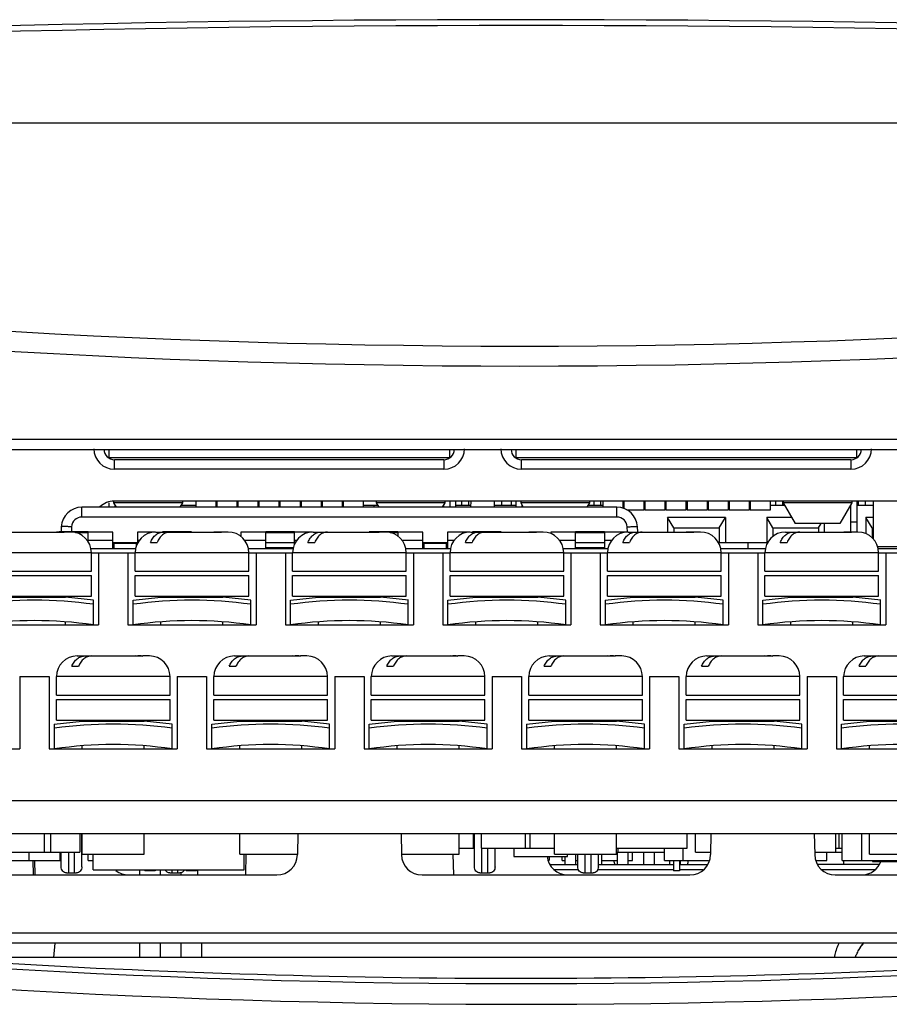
# Model space of a CAD drawing. Header units: millimetres. Extents: x 0 to 1300, y 0 to 1100.
# Tile 7 of 35: x 453 to 495, y 140 to 187. Entities that reach past the tile are written whole.
import ezdxf

# ---------------------------------------------------------------- set-up
doc = ezdxf.new("R2010")
doc.units = ezdxf.units.MM
doc.header["$LTSCALE"] = 71.703704
doc.layers.add('00_COMPONENTS', color=7, linetype='CONTINUOUS')

msp = doc.modelspace()

# ---------------------------------------------------------------- linework, layer by layer
at = {"layer": '00_COMPONENTS', "color": 7, "linetype": 'CONTINUOUS'}
for p, q in [((422.538, 182.416), (499.433, 182.416)), ((419.184, 167.115), (542.416, 167.115)), ((421.233, 166.615), (541.633, 166.615)), ((457.483, 166.615), (457.483, 166.216)), ((473.993, 166.216), (473.993, 166.615)), ((477.183, 166.615), (477.183, 166.216)), ((493.693, 166.216), (493.693, 166.615)), ((457.462, 166.216), (473.993, 166.216)), ((473.708, 166.116), (457.759, 166.116)), ((477.162, 166.216), (493.693, 166.216)), ((493.408, 166.116), (477.459, 166.116)), ((457.483, 164.025), (457.483, 163.816)), ((457.723, 164.107), (457.723, 164.036)), ((457.723, 164.036), (457.85, 163.816)), ((461.053, 164.036), (457.723, 164.036)), ((513.116, 164.116), (457.751, 164.116)), ((461.053, 164.036), (460.926, 163.816)), ((461.053, 164.116), (461.053, 164.036)), ((461.693, 164.116), (461.693, 163.816)), ((462.663, 164.116), (462.663, 163.816)), ((462.713, 164.116), (462.713, 163.816)), ((463.683, 164.116), (463.683, 163.816)), ((463.733, 164.116), (463.733, 163.816)), ((464.703, 164.116), (464.703, 163.816)), ((464.753, 164.116), (464.753, 163.816)), ((465.723, 164.116), (465.723, 163.816)), ((465.773, 164.116), (465.773, 163.816)), ((466.743, 164.116), (466.743, 163.816)), ((466.793, 164.116), (466.793, 163.816)), ((467.763, 164.116), (467.763, 163.816)), ((467.783, 163.816), (467.783, 164.116)), ((467.813, 164.116), (467.813, 163.816)), ((468.783, 164.116), (468.783, 163.816)), ((468.833, 164.116), (468.833, 163.816)), ((469.803, 164.116), (469.803, 163.816)), ((470.423, 164.116), (470.423, 164.036)), ((470.423, 164.036), (470.55, 163.816)), ((473.753, 164.036), (470.423, 164.036)), ((473.753, 164.036), (473.626, 163.816)), ((473.753, 164.116), (473.753, 164.036)), ((473.993, 164.116), (473.993, 163.816)), ((474.283, 163.816), (474.283, 164.116)), ((474.558, 164.116), (474.558, 163.916)), ((474.908, 163.916), (474.908, 164.116)), ((475.013, 163.816), (475.018, 164.116)), ((476.154, 163.816), (476.148, 164.116)), ((476.508, 163.916), (476.508, 164.116)), ((476.958, 164.116), (476.958, 163.916)), ((477.183, 164.116), (477.183, 163.816)), ((477.423, 164.116), (477.423, 164.036)), ((477.423, 164.036), (477.55, 163.816)), ((480.753, 164.036), (477.423, 164.036)), ((480.753, 164.036), (480.626, 163.816)), ((480.753, 164.116), (480.753, 164.036)), ((480.958, 164.116), (480.958, 163.916)), ((481.308, 163.916), (481.308, 164.116)), ((481.393, 164.116), (481.393, 163.816)), ((482.363, 164.116), (482.363, 163.749)), ((482.413, 164.116), (482.413, 163.738)), ((483.383, 164.116), (483.383, 163.676)), ((483.433, 164.116), (483.433, 163.676)), ((484.403, 164.116), (484.403, 163.676)), ((484.453, 164.116), (484.453, 163.676)), ((485.423, 164.116), (485.423, 163.676)), ((485.473, 164.116), (485.473, 163.676)), ((486.443, 164.116), (486.443, 163.676)), ((486.493, 164.116), (486.493, 163.676)), ((487.463, 164.116), (487.463, 163.676)), ((487.513, 164.116), (487.513, 163.676)), ((488.483, 164.116), (488.483, 163.676)), ((488.508, 163.916), (488.508, 164.116)), ((488.533, 164.116), (488.533, 163.676)), ((489.503, 164.116), (489.503, 163.676)), ((489.758, 164.116), (489.758, 163.916)), ((490.108, 163.916), (490.108, 164.116)), ((490.123, 164.116), (490.123, 164.036)), ((493.453, 164.036), (490.123, 164.036)), ((490.123, 164.036), (490.701, 163.036)), ((493.453, 164.036), (492.876, 163.036)), ((493.453, 164.116), (493.453, 164.036)), ((493.693, 164.116), (493.693, 162.616)), ((493.758, 164.116), (493.758, 163.916)), ((494.108, 163.916), (494.108, 164.116)), ((494.483, 164.116), (494.483, 162.274)), ((482.08, 163.816), (456.187, 163.816)), ((457.783, 163.932), (457.783, 163.816)), ((460.984, 163.916), (461.693, 163.916)), ((462.663, 163.916), (462.713, 163.916)), ((463.683, 163.916), (463.733, 163.916)), ((464.703, 163.916), (464.753, 163.916)), ((468.783, 163.916), (468.833, 163.916)), ((469.803, 163.916), (470.493, 163.916)), ((470.333, 163.816), (470.333, 163.916)), ((473.693, 163.932), (473.693, 163.816)), ((474.283, 163.916), (475.015, 163.916)), ((476.152, 163.916), (477.183, 163.916)), ((477.483, 163.932), (477.483, 163.816)), ((477.483, 163.916), (477.493, 163.916)), ((480.684, 163.916), (481.393, 163.916)), ((482.363, 163.916), (482.413, 163.916)), ((483.383, 163.676), (482.567, 163.676)), ((483.383, 163.916), (483.433, 163.916)), ((484.403, 163.676), (483.433, 163.676)), ((484.403, 163.916), (484.453, 163.916)), ((485.423, 163.676), (484.453, 163.676)), ((485.423, 163.716), (485.473, 163.716)), ((486.443, 163.676), (485.473, 163.676)), ((486.443, 163.716), (486.493, 163.716)), ((487.463, 163.676), (486.493, 163.676)), ((487.463, 163.916), (487.513, 163.916)), ((488.483, 163.676), (487.513, 163.676)), ((488.483, 163.916), (488.533, 163.916)), ((489.503, 163.676), (488.533, 163.676)), ((489.503, 163.916), (490.193, 163.916)), ((493.384, 163.916), (493.393, 163.916)), ((493.393, 163.932), (493.393, 162.616)), ((493.693, 163.916), (494.483, 163.916)), ((484.533, 163.316), (484.533, 162.616)), ((487.333, 163.316), (484.533, 163.316)), ((484.833, 162.816), (484.533, 163.316)), ((487.033, 162.816), (487.333, 163.316)), ((487.333, 163.316), (487.333, 162.116)), ((489.333, 163.316), (489.333, 162.116)), ((490.539, 163.316), (489.333, 163.316)), ((489.633, 162.816), (489.333, 163.316)), ((492.876, 163.036), (490.701, 163.036)), ((491.833, 162.816), (491.965, 163.036)), ((492.133, 162.616), (492.133, 163.036)), ((493.693, 163.086), (493.393, 163.086)), ((494.133, 163.316), (494.133, 162.535)), ((494.483, 163.316), (494.133, 163.316)), ((494.433, 162.816), (494.133, 163.316)), ((452.143, 162.616), (455.283, 162.616)), ((455.004, 162.614), (454.957, 162.616)), ((455.083, 162.629), (455.083, 162.616)), ((456.483, 162.629), (455.083, 162.629)), ((455.189, 162.868), (455.176, 162.624)), ((455.283, 162.616), (455.329, 162.614)), ((455.643, 162.616), (455.329, 162.616)), ((456.483, 162.201), (456.483, 162.629)), ((457.683, 162.608), (456.483, 162.608)), ((457.683, 161.816), (457.683, 162.608)), ((458.883, 162.608), (458.883, 162.064)), ((459.724, 162.608), (458.883, 162.608)), ((459.763, 162.616), (462.903, 162.616)), ((460.083, 162.629), (460.083, 162.614)), ((461.483, 162.629), (460.083, 162.629)), ((461.483, 162.616), (461.483, 162.629)), ((462.624, 162.614), (462.577, 162.616)), ((462.903, 162.616), (462.949, 162.614)), ((463.263, 162.616), (462.949, 162.616)), ((463.883, 162.608), (463.883, 162.381)), ((465.083, 162.608), (463.883, 162.608)), ((465.083, 161.845), (465.083, 162.629)), ((466.483, 162.629), (465.083, 162.629)), ((466.483, 162.034), (466.483, 162.629)), ((467.344, 162.608), (466.483, 162.608)), ((467.383, 162.616), (470.523, 162.616)), ((470.083, 162.629), (470.083, 162.616)), ((471.483, 162.629), (470.083, 162.629)), ((470.244, 162.614), (470.197, 162.616)), ((470.523, 162.616), (470.569, 162.614)), ((470.883, 162.616), (470.569, 162.616)), ((471.483, 162.627), (471.483, 162.629)), ((471.483, 162.608), (471.483, 162.395)), ((472.683, 162.608), (471.483, 162.608)), ((472.683, 161.816), (472.683, 162.608)), ((473.883, 162.608), (473.883, 161.816)), ((474.964, 162.608), (473.883, 162.608)), ((475.003, 162.616), (478.143, 162.616)), ((475.083, 162.629), (475.083, 162.616)), ((476.483, 162.629), (475.083, 162.629)), ((476.483, 162.627), (476.483, 162.629)), ((477.864, 162.614), (477.817, 162.616)), ((478.143, 162.616), (478.189, 162.614)), ((478.503, 162.616), (478.189, 162.616)), ((478.883, 162.608), (478.883, 162.54)), ((480.083, 162.608), (478.883, 162.608)), ((480.083, 161.845), (480.083, 162.629)), ((481.483, 162.629), (480.083, 162.629)), ((481.483, 162.627), (481.483, 162.629)), ((481.483, 162.608), (481.483, 161.845)), ((482.584, 162.608), (481.483, 162.608)), ((482.623, 162.616), (485.763, 162.616)), ((483.091, 162.622), (483.078, 162.868)), ((484.833, 162.816), (484.833, 162.616)), ((484.833, 162.816), (487.033, 162.816)), ((485.484, 162.614), (485.437, 162.616)), ((485.763, 162.616), (485.809, 162.614)), ((486.123, 162.616), (485.809, 162.616)), ((487.033, 162.816), (487.033, 162.116)), ((489.633, 162.816), (489.633, 162.388)), ((489.633, 162.816), (491.833, 162.816)), ((490.243, 162.616), (493.383, 162.616)), ((491.833, 162.816), (491.833, 162.616)), ((493.104, 162.614), (493.057, 162.616)), ((493.383, 162.616), (493.429, 162.614)), ((493.743, 162.616), (493.429, 162.616)), ((494.433, 162.816), (494.433, 162.335)), ((494.433, 162.816), (494.483, 162.816)), ((457.683, 162.116), (458.883, 162.116)), ((457.733, 162.116), (457.733, 161.816)), ((458.833, 161.968), (458.833, 162.116)), ((459.508, 162.116), (459.833, 162.116)), ((467.128, 162.116), (467.453, 162.116)), ((472.683, 162.116), (473.883, 162.116)), ((472.733, 162.116), (472.733, 161.816)), ((473.833, 161.816), (473.833, 162.116)), ((474.748, 162.116), (475.073, 162.116)), ((482.368, 162.116), (482.693, 162.116)), ((486.969, 162.116), (489.416, 162.116)), ((488.416, 162.116), (488.419, 161.816)), ((489.988, 162.116), (490.313, 162.116)), ((456.604, 161.816), (458.803, 161.816)), ((456.643, 160.716), (456.643, 161.616)), ((456.643, 161.616), (458.763, 161.616)), ((456.993, 161.616), (456.993, 158.116)), ((458.413, 161.616), (458.413, 158.116)), ((458.763, 160.716), (458.763, 161.616)), ((464.224, 161.816), (466.423, 161.816)), ((464.263, 160.716), (464.263, 161.616)), ((464.263, 161.616), (466.383, 161.616)), ((464.613, 161.616), (464.613, 158.116)), ((466.033, 161.616), (466.033, 158.116)), ((466.383, 160.716), (466.383, 161.616)), ((471.844, 161.816), (474.043, 161.816)), ((471.883, 160.716), (471.883, 161.616)), ((471.883, 161.616), (474.003, 161.616)), ((472.233, 161.616), (472.233, 158.116)), ((473.653, 161.616), (473.653, 158.116)), ((474.003, 160.716), (474.003, 161.616)), ((479.464, 161.816), (481.663, 161.816)), ((479.503, 160.716), (479.503, 161.616)), ((479.503, 161.616), (481.623, 161.616)), ((479.853, 161.616), (479.853, 158.116)), ((481.273, 161.616), (481.273, 158.116)), ((481.623, 160.716), (481.623, 161.616)), ((487.084, 161.816), (489.283, 161.816)), ((487.123, 160.716), (487.123, 161.616)), ((487.123, 161.616), (489.243, 161.616)), ((487.473, 161.616), (487.473, 158.116)), ((488.893, 161.616), (488.893, 158.116)), ((489.243, 160.716), (489.243, 161.616)), ((494.684, 161.916), (496.923, 161.916)), ((494.704, 161.816), (496.903, 161.816)), ((494.743, 160.716), (494.743, 161.616)), ((494.743, 161.616), (496.863, 161.616)), ((495.093, 161.616), (495.093, 158.116)), ((451.143, 160.716), (456.643, 160.716)), ((458.763, 160.716), (464.263, 160.716)), ((466.383, 160.716), (471.883, 160.716)), ((474.003, 160.716), (479.503, 160.716)), ((481.623, 160.716), (487.123, 160.716)), ((489.243, 160.716), (494.743, 160.716)), ((451.143, 160.516), (456.643, 160.516)), ((456.643, 159.516), (456.643, 160.516)), ((458.763, 159.516), (458.763, 160.516)), ((458.763, 160.516), (464.263, 160.516)), ((464.263, 159.516), (464.263, 160.516)), ((466.383, 159.516), (466.383, 160.516)), ((466.383, 160.516), (471.883, 160.516)), ((471.883, 159.516), (471.883, 160.516)), ((474.003, 159.516), (474.003, 160.516)), ((474.003, 160.516), (479.503, 160.516)), ((479.503, 159.516), (479.503, 160.516)), ((481.623, 159.516), (481.623, 160.516)), ((481.623, 160.516), (487.123, 160.516)), ((487.123, 159.516), (487.123, 160.516)), ((489.243, 159.516), (489.243, 160.516)), ((489.243, 160.516), (494.743, 160.516)), ((494.743, 159.516), (494.743, 160.516)), ((451.143, 159.516), (456.643, 159.516)), ((452.393, 159.461), (455.393, 159.461)), ((455.393, 159.461), (455.393, 159.516)), ((456.747, 159.316), (455.393, 159.461)), ((456.743, 158.116), (456.743, 159.317)), ((458.659, 159.316), (460.013, 159.461)), ((458.663, 158.116), (458.663, 159.317)), ((458.763, 159.516), (464.263, 159.516)), ((460.013, 159.461), (460.013, 159.516)), ((460.013, 159.461), (463.013, 159.461)), ((463.013, 159.461), (463.013, 159.516)), ((464.367, 159.316), (463.013, 159.461)), ((464.363, 158.116), (464.363, 159.317)), ((466.279, 159.316), (467.633, 159.461)), ((466.283, 158.116), (466.283, 159.317)), ((466.383, 159.516), (471.883, 159.516)), ((467.633, 159.461), (467.633, 159.516)), ((467.633, 159.461), (470.633, 159.461)), ((470.633, 159.461), (470.633, 159.516)), ((471.987, 159.316), (470.633, 159.461)), ((471.983, 158.116), (471.983, 159.317)), ((473.899, 159.316), (475.253, 159.461)), ((473.903, 158.116), (473.903, 159.317)), ((474.003, 159.516), (479.503, 159.516)), ((475.253, 159.461), (475.253, 159.516)), ((475.253, 159.461), (478.253, 159.461)), ((478.253, 159.461), (478.253, 159.516)), ((479.607, 159.316), (478.253, 159.461)), ((479.603, 158.116), (479.603, 159.317)), ((481.519, 159.316), (482.873, 159.461)), ((481.523, 158.116), (481.523, 159.317)), ((481.623, 159.516), (487.123, 159.516)), ((482.873, 159.461), (482.873, 159.516)), ((482.873, 159.461), (485.873, 159.461)), ((485.873, 159.461), (485.873, 159.516)), ((487.227, 159.316), (485.873, 159.461)), ((487.223, 158.116), (487.223, 159.317)), ((489.139, 159.316), (490.493, 159.461)), ((489.143, 158.116), (489.143, 159.317)), ((489.243, 159.516), (494.743, 159.516)), ((490.493, 159.461), (490.493, 159.516)), ((490.493, 159.461), (493.493, 159.461)), ((493.493, 159.461), (493.493, 159.516)), ((494.847, 159.316), (493.493, 159.461)), ((494.843, 158.116), (494.843, 159.317)), ((455.393, 158.116), (455.393, 158.267)), ((460.013, 158.116), (460.013, 158.267)), ((463.013, 158.116), (463.013, 158.267)), ((467.633, 158.116), (467.633, 158.267)), ((470.633, 158.116), (470.633, 158.267)), ((475.253, 158.116), (475.253, 158.267)), ((478.253, 158.116), (478.253, 158.267)), ((482.873, 158.116), (482.873, 158.267)), ((485.873, 158.116), (485.873, 158.267)), ((490.493, 158.116), (490.493, 158.267)), ((493.493, 158.116), (493.493, 158.267)), ((450.793, 158.116), (456.993, 158.116)), ((458.413, 158.116), (464.613, 158.116)), ((466.033, 158.116), (472.233, 158.116)), ((473.653, 158.116), (479.853, 158.116)), ((481.273, 158.116), (487.473, 158.116)), ((488.893, 158.116), (495.093, 158.116)), ((455.953, 156.616), (459.093, 156.616)), ((458.814, 156.614), (458.767, 156.616)), ((459.093, 156.616), (459.139, 156.614)), ((459.453, 156.616), (459.139, 156.616)), ((463.573, 156.616), (466.713, 156.616)), ((466.434, 156.614), (466.387, 156.616)), ((466.713, 156.616), (466.759, 156.614)), ((467.073, 156.616), (466.759, 156.616)), ((471.193, 156.616), (474.333, 156.616)), ((474.054, 156.614), (474.007, 156.616)), ((474.333, 156.616), (474.379, 156.614)), ((474.693, 156.616), (474.379, 156.616)), ((478.813, 156.616), (481.953, 156.616)), ((481.674, 156.614), (481.627, 156.616)), ((481.953, 156.616), (481.999, 156.614)), ((482.313, 156.616), (481.999, 156.616)), ((486.433, 156.616), (489.573, 156.616)), ((489.294, 156.614), (489.247, 156.616)), ((489.573, 156.616), (489.619, 156.614)), ((489.933, 156.616), (489.619, 156.616)), ((494.053, 156.616), (497.193, 156.616)), ((455.698, 156.116), (456.023, 156.116)), ((463.318, 156.116), (463.643, 156.116)), ((470.938, 156.116), (471.263, 156.116)), ((478.558, 156.116), (478.883, 156.116)), ((486.178, 156.116), (486.503, 156.116)), ((493.798, 156.116), (494.123, 156.116)), ((453.183, 155.616), (453.183, 152.116)), ((453.183, 155.616), (454.603, 155.616)), ((454.603, 155.616), (454.603, 152.116)), ((454.953, 154.716), (454.953, 155.616)), ((460.453, 154.716), (460.453, 155.616)), ((460.803, 155.616), (460.803, 152.116)), ((460.803, 155.616), (462.223, 155.616)), ((462.223, 155.616), (462.223, 152.116)), ((462.573, 154.716), (462.573, 155.616)), ((468.073, 154.716), (468.073, 155.616)), ((468.423, 155.616), (468.423, 152.116)), ((468.423, 155.616), (469.843, 155.616)), ((469.843, 155.616), (469.843, 152.116)), ((470.193, 154.716), (470.193, 155.616)), ((475.693, 154.716), (475.693, 155.616)), ((476.043, 155.616), (476.043, 152.116)), ((476.043, 155.616), (477.463, 155.616)), ((477.463, 155.616), (477.463, 152.116)), ((477.813, 154.716), (477.813, 155.616)), ((483.313, 154.716), (483.313, 155.616)), ((483.663, 155.616), (483.663, 152.116)), ((483.663, 155.616), (485.083, 155.616)), ((485.083, 155.616), (485.083, 152.116)), ((485.433, 154.716), (485.433, 155.616)), ((490.933, 154.716), (490.933, 155.616)), ((491.283, 155.616), (491.283, 152.116)), ((491.283, 155.616), (492.703, 155.616)), ((492.703, 155.616), (492.703, 152.116)), ((493.053, 154.716), (493.053, 155.616)), ((454.953, 154.716), (460.453, 154.716)), ((454.953, 153.516), (454.953, 154.516)), ((454.953, 154.516), (460.453, 154.516)), ((460.453, 153.516), (460.453, 154.516)), ((462.573, 154.716), (468.073, 154.716)), ((462.573, 153.516), (462.573, 154.516)), ((462.573, 154.516), (468.073, 154.516)), ((468.073, 153.516), (468.073, 154.516)), ((470.193, 154.716), (475.693, 154.716)), ((470.193, 153.516), (470.193, 154.516)), ((470.193, 154.516), (475.693, 154.516)), ((475.693, 153.516), (475.693, 154.516)), ((477.813, 154.716), (483.313, 154.716)), ((477.813, 153.516), (477.813, 154.516)), ((477.813, 154.516), (483.313, 154.516)), ((483.313, 153.516), (483.313, 154.516)), ((485.433, 154.716), (490.933, 154.716)), ((485.433, 153.516), (485.433, 154.516)), ((485.433, 154.516), (490.933, 154.516)), ((490.933, 153.516), (490.933, 154.516)), ((493.053, 154.716), (498.553, 154.716)), ((493.053, 153.516), (493.053, 154.516)), ((493.053, 154.516), (498.553, 154.516)), ((454.953, 153.516), (460.453, 153.516)), ((456.203, 153.461), (456.203, 153.516)), ((459.203, 153.461), (459.203, 153.516)), ((462.573, 153.516), (468.073, 153.516)), ((463.823, 153.461), (463.823, 153.516)), ((466.823, 153.461), (466.823, 153.516)), ((470.193, 153.516), (475.693, 153.516)), ((471.443, 153.461), (471.443, 153.516)), ((474.443, 153.461), (474.443, 153.516)), ((477.813, 153.516), (483.313, 153.516)), ((479.063, 153.461), (479.063, 153.516)), ((482.063, 153.461), (482.063, 153.516)), ((485.433, 153.516), (490.933, 153.516)), ((486.683, 153.461), (486.683, 153.516)), ((489.683, 153.461), (489.683, 153.516)), ((493.053, 153.516), (498.553, 153.516)), ((494.303, 153.461), (494.303, 153.516)), ((454.849, 153.316), (456.203, 153.461)), ((454.853, 152.116), (454.853, 153.317)), ((456.203, 153.461), (459.203, 153.461)), ((460.557, 153.316), (459.203, 153.461)), ((460.553, 152.116), (460.553, 153.317)), ((462.469, 153.316), (463.823, 153.461)), ((462.473, 152.116), (462.473, 153.317)), ((463.823, 153.461), (466.823, 153.461)), ((468.177, 153.316), (466.823, 153.461)), ((468.173, 152.116), (468.173, 153.317)), ((470.089, 153.316), (471.443, 153.461)), ((470.093, 152.116), (470.093, 153.317)), ((471.443, 153.461), (474.443, 153.461)), ((475.797, 153.316), (474.443, 153.461)), ((475.793, 152.116), (475.793, 153.317)), ((477.709, 153.316), (479.063, 153.461)), ((477.713, 152.116), (477.713, 153.317)), ((479.063, 153.461), (482.063, 153.461)), ((483.417, 153.316), (482.063, 153.461)), ((483.413, 152.116), (483.413, 153.317)), ((485.329, 153.316), (486.683, 153.461)), ((485.333, 152.116), (485.333, 153.317)), ((486.683, 153.461), (489.683, 153.461)), ((491.037, 153.316), (489.683, 153.461)), ((491.033, 152.116), (491.033, 153.317)), ((492.949, 153.316), (494.303, 153.461)), ((492.953, 152.116), (492.953, 153.317)), ((494.303, 153.461), (497.303, 153.461)), ((446.983, 152.116), (453.183, 152.116)), ((454.603, 152.116), (460.803, 152.116)), ((456.203, 152.116), (456.203, 152.267)), ((459.203, 152.116), (459.203, 152.267)), ((462.223, 152.116), (468.423, 152.116)), ((463.823, 152.116), (463.823, 152.267)), ((466.823, 152.116), (466.823, 152.267)), ((469.843, 152.116), (476.043, 152.116)), ((471.443, 152.116), (471.443, 152.267)), ((474.443, 152.116), (474.443, 152.267)), ((477.463, 152.116), (483.663, 152.116)), ((479.063, 152.116), (479.063, 152.267)), ((482.063, 152.116), (482.063, 152.267)), ((485.083, 152.116), (491.283, 152.116)), ((486.683, 152.116), (486.683, 152.267)), ((489.683, 152.116), (489.683, 152.267)), ((492.703, 152.116), (498.903, 152.116)), ((494.303, 152.116), (494.303, 152.267)), ((435.375, 149.616), (502.772, 149.616)), ((421.883, 148.016), (516.383, 148.016)), ((454.383, 147.116), (454.383, 148.016)), ((454.683, 147.116), (454.683, 148.016)), ((456.083, 148.016), (456.083, 147.116)), ((456.183, 146.416), (456.183, 148.016)), ((456.203, 147.016), (456.203, 148.016)), ((459.203, 147.016), (459.203, 148.016)), ((463.823, 147.016), (463.823, 148.016)), ((466.633, 148.016), (466.616, 146.999)), ((471.633, 148.016), (471.651, 146.999)), ((474.443, 147.016), (474.443, 148.016)), ((475.133, 147.316), (475.133, 148.016)), ((475.183, 146.416), (475.183, 148.016)), ((475.508, 148.016), (475.508, 147.316)), ((477.658, 147.316), (477.658, 148.016)), ((477.883, 147.316), (477.883, 148.016)), ((479.063, 147.016), (479.063, 148.016)), ((482.063, 147.016), (482.063, 148.016)), ((485.483, 147.316), (485.483, 148.016)), ((485.883, 147.116), (485.883, 148.016)), ((486.633, 148.016), (486.616, 146.999)), ((491.633, 148.016), (491.651, 146.999)), ((492.683, 147.116), (492.683, 148.016)), ((492.833, 147.316), (492.833, 148.016)), ((492.983, 146.716), (492.983, 148.016)), ((493.933, 146.716), (493.933, 148.016)), ((494.303, 147.016), (494.303, 148.016)), ((456.183, 147.566), (456.203, 147.566)), ((474.443, 147.316), (475.183, 147.316)), ((475.508, 147.316), (479.063, 147.316)), ((476.183, 146.416), (476.183, 147.316)), ((477.083, 147.316), (477.083, 146.916)), ((482.063, 147.316), (485.483, 147.316)), ((482.133, 147.116), (482.133, 147.316)), ((484.383, 146.716), (484.383, 147.316)), ((485.283, 146.716), (485.283, 147.316)), ((492.683, 147.316), (492.983, 147.316)), ((452.433, 147.116), (456.083, 147.116)), ((453.633, 146.716), (453.633, 147.116)), ((455.133, 146.716), (455.133, 147.116)), ((455.183, 146.416), (455.183, 147.116)), ((456.203, 147.016), (459.203, 147.016)), ((456.483, 146.716), (456.483, 147.016)), ((456.733, 146.266), (456.733, 147.016)), ((463.823, 147.016), (466.616, 147.016)), ((464.033, 146.266), (464.033, 147.016)), ((464.121, 147.016), (464.104, 146.016)), ((471.651, 147.016), (474.443, 147.016)), ((474.146, 147.016), (474.163, 146.016)), ((477.083, 146.916), (479.683, 146.916)), ((478.798, 146.916), (478.798, 146.713)), ((479.063, 147.016), (482.063, 147.016)), ((479.433, 146.716), (479.433, 146.916)), ((479.568, 146.516), (479.568, 146.916)), ((479.683, 146.916), (479.683, 147.016)), ((480.068, 147.016), (480.068, 146.516)), ((480.183, 146.416), (480.183, 147.016)), ((481.183, 146.416), (481.183, 147.016)), ((481.338, 147.016), (481.338, 146.516)), ((482.063, 147.116), (484.383, 147.116)), ((482.108, 146.516), (482.108, 147.116)), ((482.608, 147.116), (482.608, 146.516)), ((482.833, 146.716), (482.833, 147.116)), ((483.378, 146.516), (483.378, 147.116)), ((483.878, 147.116), (483.878, 146.516)), ((485.883, 147.116), (486.616, 147.116)), ((491.651, 147.116), (492.983, 147.116)), ((492.233, 146.716), (492.233, 147.116)), ((494.303, 147.016), (497.303, 147.016)), ((452.683, 146.716), (455.183, 146.716)), ((453.836, 146.016), (453.827, 146.716)), ((453.918, 146.016), (453.906, 146.716)), ((456.483, 146.716), (456.733, 146.716)), ((478.865, 146.516), (480.183, 146.516)), ((479.433, 146.716), (479.568, 146.716)), ((480.068, 146.716), (480.183, 146.716)), ((481.183, 146.516), (484.814, 146.516)), ((481.338, 146.716), (482.108, 146.716)), ((482.608, 146.716), (482.833, 146.716)), ((484.383, 146.716), (486.519, 146.716)), ((484.648, 146.516), (484.648, 146.716)), ((484.814, 146.716), (484.814, 146.216)), ((485.102, 146.716), (485.102, 146.216)), ((485.102, 146.516), (486.451, 146.516)), ((485.148, 146.716), (485.148, 146.516)), ((491.747, 146.716), (492.233, 146.716)), ((494.751, 146.516), (491.816, 146.516)), ((492.983, 146.716), (496.383, 146.716)), ((493.058, 146.516), (493.058, 146.716)), ((494.458, 146.716), (494.458, 146.666)), ((494.458, 146.666), (496.758, 146.666)), ((452.651, 146.016), (465.616, 146.016)), ((455.441, 146.116), (455.926, 146.116)), ((456.733, 146.266), (464.033, 146.266)), ((458.983, 146.016), (458.983, 146.266)), ((459.233, 146.266), (459.233, 146.216)), ((459.733, 146.216), (459.233, 146.216)), ((459.733, 146.266), (459.733, 146.216)), ((459.983, 146.016), (459.983, 146.266)), ((460.441, 146.116), (460.926, 146.116)), ((460.983, 146.016), (460.983, 146.138)), ((461.233, 146.266), (461.233, 146.216)), ((461.733, 146.216), (461.233, 146.216)), ((461.733, 146.266), (461.733, 146.216)), ((461.783, 146.266), (461.783, 146.016)), ((472.651, 146.016), (485.616, 146.016)), ((475.441, 146.116), (475.926, 146.116)), ((480.225, 146.266), (479.055, 146.266)), ((480.441, 146.116), (480.926, 146.116)), ((484.814, 146.266), (481.142, 146.266)), ((485.102, 146.216), (484.814, 146.216)), ((486.262, 146.266), (485.102, 146.266)), ((494.562, 146.266), (492.005, 146.266)), ((492.651, 146.016), (505.616, 146.016)), ((515.054, 142.716), (439.855, 142.716)), ((454.87, 142.716), (454.808, 142.016)), ((458.983, 142.016), (458.983, 142.716)), ((459.983, 142.016), (459.983, 142.716)), ((460.983, 142.016), (460.983, 142.716)), ((461.983, 142.016), (461.983, 142.716)), ((493.797, 142.398), (493.799, 142.402)), ((505.183, 142.016), (449.137, 142.016)), ((492.602, 142.021), (492.601, 142.016))]:
    msp.add_line(p, q, dxfattribs=at)
at = {"layer": '00_COMPONENTS', "color": 9, "linetype": 'CONTINUOUS'}
for p, q in [((457.759, 165.66), (457.759, 166.116)), ((473.708, 166.116), (473.708, 165.66)), ((477.459, 165.66), (477.459, 166.116)), ((493.408, 166.116), (493.408, 165.66)), ((473.708, 165.66), (457.759, 165.66)), ((493.408, 165.66), (477.459, 165.66)), ((456.187, 163.342), (456.187, 163.816)), ((482.08, 163.342), (482.08, 163.816)), ((482.08, 163.342), (456.187, 163.342)), ((455.688, 162.868), (455.675, 162.629)), ((456.483, 162.57), (455.873, 162.57)), ((466.483, 162.57), (465.083, 162.57)), ((471.483, 162.57), (471.113, 162.57)), ((481.483, 162.57), (480.083, 162.57)), ((482.593, 162.603), (482.579, 162.868)), ((457.683, 162.201), (456.483, 162.201)), ((458.833, 162.057), (457.733, 162.057)), ((458.975, 162.201), (458.883, 162.201)), ((465.083, 162.201), (464.052, 162.201)), ((465.083, 162.112), (466.483, 162.112)), ((466.595, 162.201), (466.483, 162.201)), ((472.683, 162.201), (471.672, 162.201)), ((473.833, 162.057), (472.733, 162.057)), ((474.215, 162.201), (473.883, 162.201)), ((480.083, 162.201), (479.292, 162.201)), ((480.083, 162.112), (481.483, 162.112)), ((481.835, 162.201), (481.483, 162.201)), ((456.643, 161.616), (451.143, 161.616)), ((464.263, 161.616), (458.763, 161.616)), ((466.429, 161.845), (465.083, 161.845)), ((471.883, 161.616), (466.383, 161.616)), ((479.503, 161.616), (474.003, 161.616)), ((481.483, 161.845), (480.083, 161.845)), ((487.123, 161.616), (481.623, 161.616)), ((494.743, 161.616), (489.243, 161.616)), ((460.453, 155.616), (454.953, 155.616)), ((468.073, 155.616), (462.573, 155.616)), ((475.693, 155.616), (470.193, 155.616)), ((483.313, 155.616), (477.813, 155.616)), ((490.933, 155.616), (485.433, 155.616)), ((498.553, 155.616), (493.053, 155.616)), ((475.55, 146.116), (475.55, 147.316)), ((475.817, 147.316), (475.817, 146.116)), ((455.55, 146.116), (455.55, 147.116)), ((455.817, 147.116), (455.817, 146.116)), ((480.55, 146.116), (480.55, 147.016)), ((480.817, 147.016), (480.817, 146.116)), ((460.55, 146.116), (460.55, 146.266)), ((460.817, 146.266), (460.817, 146.116)), ((514.555, 143.19), (434.802, 143.19))]:
    msp.add_line(p, q, dxfattribs=at)
at = {"layer": '00_COMPONENTS', "color": 7, "linetype": 'CONTINUOUS'}
for centre, radius, start, end in [((477.433, -869.834), 1057.25, 86.498293, 93.501707), ((477.433, 596.615), 425, 262.39773, 278.5987), ((457.759, 166.616), 0.5, 181, 270), ((473.708, 166.616), 0.5, 270, 359), ((477.459, 166.616), 0.5, 181, 270), ((493.408, 166.616), 0.5, 270, 359), ((457.751, 163.116), 1, 90, 134.0098), ((456.187, 162.816), 1, 90, 177), ((482.08, 162.816), 1, 3, 90), ((455.166, 148.605), 14.01, 89.3349, 90.6651), ((455.643, 161.616), 1, 0, 90), ((459.763, 161.616), 1, 90, 180), ((462.786, 148.605), 14.01, 89.3349, 90.6651), ((463.263, 161.616), 1, 0, 90), ((467.383, 161.616), 1, 90, 180), ((470.406, 148.605), 14.01, 89.3349, 90.6651), ((470.883, 161.616), 1, 0, 90), ((475.003, 161.616), 1, 90, 180), ((478.026, 148.605), 14.01, 89.3349, 90.6651), ((478.503, 161.616), 1, 0, 90), ((482.623, 161.616), 1, 90, 180), ((485.646, 148.605), 14.01, 89.3349, 90.6651), ((486.123, 161.616), 1, 0, 90), ((490.243, 161.616), 1, 90, 180), ((493.266, 148.605), 14.01, 89.3349, 90.6651), ((493.743, 161.616), 1, 0, 90), ((453.893, 139.01), 20.307, 81.9322, 98.0678), ((461.513, 139.01), 20.307, 81.9322, 98.0678), ((469.133, 139.01), 20.307, 81.9322, 98.0678), ((476.753, 139.01), 20.307, 81.9322, 98.0678), ((484.373, 139.01), 20.307, 81.9322, 98.0678), ((491.993, 139.01), 20.307, 81.9322, 98.0678), ((453.893, 139.01), 19.318, 81.516, 98.484), ((461.513, 139.01), 19.318, 81.516, 98.484), ((469.133, 139.01), 19.318, 81.516, 98.484), ((476.753, 139.01), 19.318, 81.516, 98.484), ((484.373, 139.01), 19.318, 81.516, 98.484), ((491.993, 139.01), 19.318, 81.516, 98.484), ((455.953, 155.616), 1, 90, 180), ((458.976, 142.605), 14.01, 89.3349, 90.6651), ((459.453, 155.616), 1, 0, 90), ((463.573, 155.616), 1, 90, 180), ((466.596, 142.605), 14.01, 89.3349, 90.6651), ((467.073, 155.616), 1, 0, 90), ((471.193, 155.616), 1, 90, 180), ((474.216, 142.605), 14.01, 89.3349, 90.6651), ((474.693, 155.616), 1, 0, 90), ((478.813, 155.616), 1, 90, 180), ((481.836, 142.605), 14.01, 89.3349, 90.6651), ((482.313, 155.616), 1, 0, 90), ((486.433, 155.616), 1, 90, 180), ((489.456, 142.605), 14.01, 89.3349, 90.6651), ((489.933, 155.616), 1, 0, 90), ((494.053, 155.616), 1, 90, 180), ((457.703, 133.01), 20.307, 81.9322, 98.0678), ((465.323, 133.01), 20.307, 81.9322, 98.0678), ((472.943, 133.01), 20.307, 81.9322, 98.0678), ((480.563, 133.01), 20.307, 81.9322, 98.0678), ((488.183, 133.01), 20.307, 81.9322, 98.0678), ((495.803, 133.01), 20.307, 81.9322, 98.0678), ((457.703, 133.01), 19.318, 81.516, 98.484), ((465.323, 133.01), 19.318, 81.516, 98.484), ((472.943, 133.01), 19.318, 81.516, 98.484), ((480.563, 133.01), 19.318, 81.516, 98.484), ((488.183, 133.01), 19.318, 81.516, 98.484), ((495.803, 133.01), 19.318, 81.516, 98.484), ((465.616, 147.016), 1, 270, 359), ((472.651, 147.016), 1, 181, 270), ((479.701, 147.016), 1, 185.3209, 270), ((485.616, 147.016), 1, 270, 359), ((492.651, 147.016), 1, 181, 270), ((479.133, 145.816), 2.935, 13.3744, 17.6364), ((488.333, 145.816), 2.935, 162.3636, 166.6256), ((493.916, 147.016), 1, 270, 341.9418), ((458.451, 147.016), 1, 231.7262, 270), ((477.432, 566.381), 425.366, 262.43709, 269.9207), ((477.44, 566.316), 425.302, 269.9196, 277.03564)]:
    msp.add_arc(centre, radius, start, end, dxfattribs=at)
at = {"layer": '00_COMPONENTS', "color": 9, "linetype": 'CONTINUOUS'}
for centre, radius, start, end in [((477.433, -869.818), 1056.95, 86.498292, 93.501708), ((477.433, 596.653), 426.003, 262.39769, 278.59866), ((457.759, 166.66), 1, 181.0074, 269.9926), ((473.707, 166.66), 1, 270.0075, 358.9925), ((477.459, 166.66), 1, 181.0074, 269.9926), ((493.407, 166.66), 1, 270.0075, 358.9925), ((456.187, 162.842), 0.5, 90.0001, 176.9999), ((482.08, 162.842), 0.5, 3.0012, 89.9988), ((477.433, 566.014), 425.26, 261.20258, 276.63475), ((477.433, 566.014), 426.26, 261.20258, 276.63475)]:
    msp.add_arc(centre, radius, start, end, dxfattribs=at)
for points in [[(455.688, 162.868), (455.624, 162.872), (455.532, 162.876), (455.415, 162.879), (455.339, 162.879), (455.279, 162.879), (455.231, 162.878), (455.207, 162.874), (455.189, 162.872), (455.189, 162.868)], [(482.579, 162.868), (482.642, 162.872), (482.735, 162.876), (482.852, 162.879), (482.927, 162.879), (482.987, 162.879), (483.036, 162.878), (483.059, 162.874), (483.078, 162.872), (483.078, 162.868)]]:
    msp.add_open_spline(points, degree=3, knots=[0, 0, 0, 0, 0.381273, 0.553555, 0.704474, 0.82842, 0.9209, 0.978308, 1, 1, 1, 1], dxfattribs=at)
at = {"layer": '00_COMPONENTS', "color": 7, "linetype": 'CONTINUOUS'}
for points, knots in [([(459.508, 162.116), (459.538, 162.189), (459.61, 162.324), (459.757, 162.487), (459.932, 162.591), (460.062, 162.616), (460.124, 162.616)], [0, 0, 0, 0, 0.282074, 0.54059, 0.777081, 1, 1, 1, 1]), ([(460.449, 162.616), (460.387, 162.616), (460.258, 162.591), (460.083, 162.487), (459.935, 162.324), (459.863, 162.189), (459.833, 162.116)], [0, 0, 0, 0, 0.222919, 0.45941, 0.717926, 1, 1, 1, 1]), ([(467.128, 162.116), (467.158, 162.189), (467.23, 162.324), (467.377, 162.487), (467.552, 162.591), (467.682, 162.616), (467.744, 162.616)], [0, 0, 0, 0, 0.282074, 0.54059, 0.777081, 1, 1, 1, 1]), ([(468.069, 162.616), (468.007, 162.616), (467.878, 162.591), (467.703, 162.487), (467.555, 162.324), (467.483, 162.189), (467.453, 162.116)], [0, 0, 0, 0, 0.222919, 0.45941, 0.717926, 1, 1, 1, 1]), ([(474.748, 162.116), (474.778, 162.189), (474.85, 162.324), (474.997, 162.487), (475.172, 162.591), (475.302, 162.616), (475.364, 162.616)], [0, 0, 0, 0, 0.282074, 0.54059, 0.777081, 1, 1, 1, 1]), ([(475.689, 162.616), (475.627, 162.616), (475.498, 162.591), (475.323, 162.487), (475.175, 162.324), (475.103, 162.189), (475.073, 162.116)], [0, 0, 0, 0, 0.222919, 0.45941, 0.717926, 1, 1, 1, 1]), ([(482.368, 162.116), (482.398, 162.189), (482.47, 162.324), (482.617, 162.487), (482.792, 162.591), (482.922, 162.616), (482.984, 162.616)], [0, 0, 0, 0, 0.282074, 0.54059, 0.777081, 1, 1, 1, 1]), ([(483.309, 162.616), (483.247, 162.616), (483.118, 162.591), (482.943, 162.487), (482.795, 162.324), (482.723, 162.189), (482.693, 162.116)], [0, 0, 0, 0, 0.222919, 0.45941, 0.717926, 1, 1, 1, 1]), ([(489.988, 162.116), (490.018, 162.189), (490.09, 162.324), (490.237, 162.487), (490.412, 162.591), (490.542, 162.616), (490.604, 162.616)], [0, 0, 0, 0, 0.282074, 0.54059, 0.777081, 1, 1, 1, 1]), ([(490.929, 162.616), (490.867, 162.616), (490.738, 162.591), (490.563, 162.487), (490.415, 162.324), (490.343, 162.189), (490.313, 162.116)], [0, 0, 0, 0, 0.222919, 0.45941, 0.717926, 1, 1, 1, 1]), ([(455.698, 156.116), (455.728, 156.189), (455.8, 156.324), (455.947, 156.487), (456.122, 156.591), (456.252, 156.616), (456.314, 156.616)], [0, 0, 0, 0, 0.282074, 0.54059, 0.777081, 1, 1, 1, 1]), ([(456.639, 156.616), (456.577, 156.616), (456.448, 156.591), (456.273, 156.487), (456.125, 156.324), (456.053, 156.189), (456.023, 156.116)], [0, 0, 0, 0, 0.222919, 0.45941, 0.717926, 1, 1, 1, 1]), ([(463.318, 156.116), (463.348, 156.189), (463.42, 156.324), (463.567, 156.487), (463.742, 156.591), (463.872, 156.616), (463.934, 156.616)], [0, 0, 0, 0, 0.282074, 0.54059, 0.777081, 1, 1, 1, 1]), ([(464.259, 156.616), (464.197, 156.616), (464.068, 156.591), (463.893, 156.487), (463.745, 156.324), (463.673, 156.189), (463.643, 156.116)], [0, 0, 0, 0, 0.222919, 0.45941, 0.717926, 1, 1, 1, 1]), ([(470.938, 156.116), (470.968, 156.189), (471.04, 156.324), (471.187, 156.487), (471.362, 156.591), (471.492, 156.616), (471.554, 156.616)], [0, 0, 0, 0, 0.282074, 0.54059, 0.777081, 1, 1, 1, 1]), ([(471.879, 156.616), (471.817, 156.616), (471.688, 156.591), (471.513, 156.487), (471.365, 156.324), (471.293, 156.189), (471.263, 156.116)], [0, 0, 0, 0, 0.222919, 0.45941, 0.717926, 1, 1, 1, 1]), ([(478.558, 156.116), (478.588, 156.189), (478.66, 156.324), (478.807, 156.487), (478.982, 156.591), (479.112, 156.616), (479.174, 156.616)], [0, 0, 0, 0, 0.282074, 0.54059, 0.777081, 1, 1, 1, 1]), ([(479.499, 156.616), (479.437, 156.616), (479.308, 156.591), (479.133, 156.487), (478.985, 156.324), (478.913, 156.189), (478.883, 156.116)], [0, 0, 0, 0, 0.222919, 0.45941, 0.717926, 1, 1, 1, 1]), ([(486.178, 156.116), (486.208, 156.189), (486.28, 156.324), (486.427, 156.487), (486.602, 156.591), (486.732, 156.616), (486.794, 156.616)], [0, 0, 0, 0, 0.282074, 0.54059, 0.777081, 1, 1, 1, 1]), ([(487.119, 156.616), (487.057, 156.616), (486.928, 156.591), (486.753, 156.487), (486.605, 156.324), (486.533, 156.189), (486.503, 156.116)], [0, 0, 0, 0, 0.222919, 0.45941, 0.717926, 1, 1, 1, 1]), ([(493.798, 156.116), (493.828, 156.189), (493.9, 156.324), (494.047, 156.487), (494.222, 156.591), (494.352, 156.616), (494.414, 156.616)], [0, 0, 0, 0, 0.282074, 0.54059, 0.777081, 1, 1, 1, 1]), ([(494.739, 156.616), (494.677, 156.616), (494.548, 156.591), (494.373, 156.487), (494.225, 156.324), (494.153, 156.189), (494.123, 156.116)], [0, 0, 0, 0, 0.222919, 0.45941, 0.717926, 1, 1, 1, 1]), ([(455.441, 146.116), (455.407, 146.116), (455.337, 146.133), (455.222, 146.225), (455.183, 146.341), (455.183, 146.416)], [0, 0, 0, 0, 0.23398, 0.478879, 1, 1, 1, 1]), ([(456.183, 146.416), (456.183, 146.341), (456.145, 146.225), (456.03, 146.133), (455.96, 146.116), (455.926, 146.116)], [0, 0, 0, 0, 0.521121, 0.76602, 1, 1, 1, 1]), ([(475.441, 146.116), (475.407, 146.116), (475.337, 146.133), (475.222, 146.225), (475.183, 146.341), (475.183, 146.416)], [0, 0, 0, 0, 0.23398, 0.478879, 1, 1, 1, 1]), ([(476.183, 146.416), (476.183, 146.341), (476.145, 146.225), (476.03, 146.133), (475.96, 146.116), (475.926, 146.116)], [0, 0, 0, 0, 0.521121, 0.76602, 1, 1, 1, 1]), ([(480.441, 146.116), (480.407, 146.116), (480.337, 146.133), (480.222, 146.225), (480.183, 146.341), (480.183, 146.416)], [0, 0, 0, 0, 0.23398, 0.478879, 1, 1, 1, 1]), ([(481.183, 146.416), (481.183, 146.341), (481.145, 146.225), (481.03, 146.133), (480.96, 146.116), (480.926, 146.116)], [0, 0, 0, 0, 0.521121, 0.76602, 1, 1, 1, 1]), ([(460.441, 146.116), (460.396, 146.116), (460.303, 146.146), (460.241, 146.22), (460.22, 146.262)], [0, 0, 0, 0, 0.482693, 1, 1, 1, 1]), ([(461.147, 146.262), (461.125, 146.22), (461.064, 146.146), (460.97, 146.116), (460.926, 146.116)], [0, 0, 0, 0, 0.517307, 1, 1, 1, 1]), ([(492.838, 142.73), (492.816, 142.688), (492.747, 142.546), (492.655, 142.31), (492.613, 142.113), (492.602, 142.021)], [0, 0, 0, 0, 0.188414, 0.625241, 1, 1, 1, 1]), ([(493.623, 142.026), (493.638, 142.075), (493.682, 142.189), (493.812, 142.437), (493.946, 142.629), (494.037, 142.742)], [0, 0, 0, 0, 0.248603, 0.523753, 1, 1, 1, 1]), ([(493.619, 142.016), (493.636, 142.068), (493.68, 142.185), (493.752, 142.322), (493.795, 142.395), (493.797, 142.398)], [0, 0, 0, 0, 0.479095, 0.975918, 1, 1, 1, 1])]:
    msp.add_open_spline(points, degree=3, knots=knots, dxfattribs=at)
msp.add_open_spline([(493.799, 142.402), (493.862, 142.508), (493.937, 142.616), (494.017, 142.717)], degree=3, dxfattribs=at)

doc.saveas('drawing.dxf')
